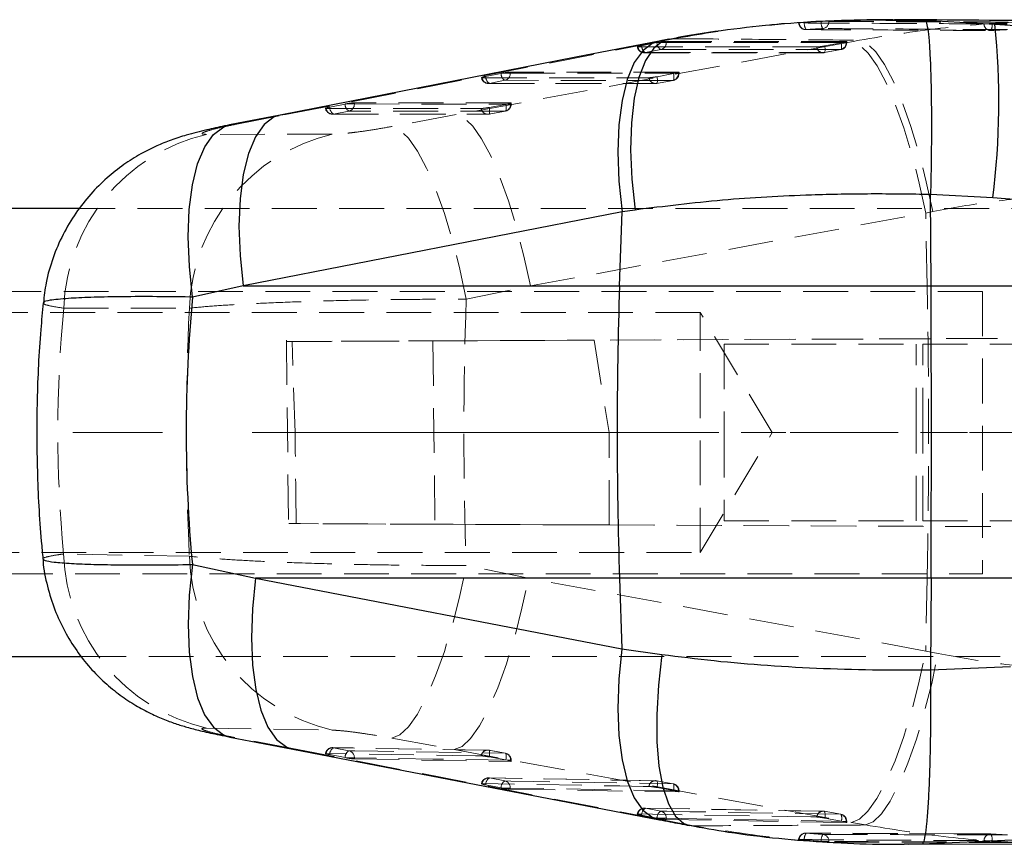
# Model space of a CAD drawing. Header units: millimetres. Extents: x 37 to 401, y 8 to 280.
# Tile 7 of 36: x 99 to 127, y 119 to 143. Entities that reach past the tile are written whole.
import ezdxf

# ---------------------------------------------------------------- set-up
doc = ezdxf.new("R2010")
doc.units = ezdxf.units.MM
doc.linetypes.add('CENTERX2', pattern=[20.32, 12.7, -2.54, 2.54, -2.54])
doc.linetypes.add('HIDDEN', pattern=[1.905, 1.27, -0.635])
doc.layers.add('FORMATO', color=179, linetype='Continuous')

msp = doc.modelspace()

# ---------------------------------------------------------------- linework, layer by layer
at = {"color": 8, "linetype": 'Continuous', "lineweight": 25}
msp.add_line((123.81365, 142.56575), (124.39683, 142.57012), dxfattribs=at)
at = {"color": 7, "linetype": 'Continuous', "lineweight": 25}
for p, q in [((124.39683, 142.57012), (126.38014, 142.46168)), ((120.83524, 142.49099), (120.81884, 142.49187)), ((120.87056, 142.49083), (120.83524, 142.49099)), ((126.73172, 142.45788), (126.38014, 142.46168)), ((106.12936, 139.88049), (104.69752, 139.60065)), ((124.5585, 137.63266), (124.55848, 137.6299)), ((124.57218, 135.03947), (124.55848, 137.6299)), ((126.3236, 137.53975), (124.5585, 137.63266)), ((100.44406, 137.2362), (86.69752, 137.2362)), ((115.8176, 137.13869), (105.08119, 135.03947)), ((115.74658, 135.03947), (115.8176, 137.13869)), ((116.19055, 137.19176), (115.8176, 137.13869)), ((105.08119, 135.03947), (103.64909, 134.72373)), ((105.08119, 135.03947), (115.74658, 135.03947)), ((115.74658, 135.03947), (124.57218, 135.03947)), ((124.57218, 135.03947), (158.74148, 135.03947)), ((103.64217, 127.14757), (105.43036, 126.75932)), ((115.74658, 126.75932), (105.43036, 126.75932)), ((105.43036, 126.75932), (115.81428, 124.75828)), ((115.74658, 126.75932), (115.81428, 124.75828)), ((124.57218, 126.75932), (115.74658, 126.75932)), ((124.57218, 126.75932), (124.55844, 124.16149)), ((159.06072, 126.75932), (124.57218, 126.75932)), ((115.81428, 124.75828), (116.94607, 124.60069)), ((86.69752, 124.5362), (100.49953, 124.5362)), ((124.55844, 124.16021), (126.82078, 124.26205)), ((124.55844, 124.16149), (124.55844, 124.16021)), ((104.70643, 122.25929), (106.49289, 121.91536)), ((106.4927, 121.91524), (116.87504, 119.91446)), ((124.31094, 119.21989), (123.80808, 119.22071)), ((123.92115, 119.21949), (128.79081, 119.24087)), ((126.879, 119.3401), (124.31094, 119.21989))]:
    msp.add_line(p, q, dxfattribs=at)
at = {"color": 7, "linetype": 'HIDDEN', "lineweight": 18}
for p, q in [((120.93987, 142.50625), (120.98059, 142.50918)), ((120.98059, 142.50625), (120.93987, 142.50625)), ((120.98059, 142.50918), (121.45855, 142.53814)), ((120.98059, 142.50918), (120.98059, 142.50625)), ((121.45855, 142.53532), (121.45855, 142.53814)), ((123.53964, 142.5637), (123.81365, 142.56575)), ((117.01864, 141.99307), (117.2912, 142.04614)), ((117.2912, 142.04614), (117.15167, 142.03549)), ((106.28304, 139.89393), (117.01864, 141.99307)), ((122.32142, 141.96085), (111.11679, 139.89363)), ((116.25027, 141.81235), (116.26664, 141.81062)), ((116.80555, 141.93324), (116.37063, 141.8476)), ((116.91681, 141.73603), (116.48189, 141.65038)), ((116.81854, 141.93576), (116.80555, 141.93324)), ((117.06926, 141.93576), (116.81854, 141.93576)), ((117.01864, 141.99307), (116.86476, 141.97967)), ((122.16637, 141.96945), (117.06926, 141.96931)), ((117.06926, 141.96931), (117.06926, 141.93576)), ((121.54619, 141.65044), (122.01394, 141.73615)), ((121.54959, 141.65045), (122.01734, 141.73615)), ((121.56043, 141.84023), (122.02818, 141.92594)), ((122.02818, 141.92594), (122.0793, 141.93588)), ((122.0793, 141.93588), (122.18352, 141.93588)), ((122.16637, 141.93588), (122.16637, 141.96945)), ((122.18374, 141.93588), (122.18374, 141.96609)), ((122.54537, 142.00212), (122.32142, 141.96085)), ((116.44872, 141.64714), (121.513, 141.64721)), ((111.83145, 140.94222), (111.8478, 140.94049)), ((112.38672, 141.06311), (111.9518, 140.97747)), ((112.39964, 141.06561), (112.38672, 141.06311)), ((112.65043, 141.06561), (112.39964, 141.06561)), ((112.65043, 141.09916), (112.65043, 141.06561)), ((117.41401, 141.0986), (112.65043, 141.09916)), ((116.80807, 140.96935), (117.27582, 141.05507)), ((117.27582, 141.05507), (117.327, 141.06502)), ((117.327, 141.06502), (117.43116, 141.06502)), ((117.41401, 141.06502), (117.41401, 141.0986)), ((117.43138, 141.06502), (117.43138, 141.09523)), ((112.02985, 140.77701), (116.7606, 140.77635)), ((112.49797, 140.86588), (112.06305, 140.78024)), ((116.79383, 140.77958), (117.26158, 140.8653)), ((116.79723, 140.7796), (117.26497, 140.86533)), ((107.41262, 140.07222), (107.42897, 140.07049)), ((107.96788, 140.1931), (107.53296, 140.10749)), ((107.98071, 140.19559), (107.96788, 140.1931)), ((108.2316, 140.19559), (107.98071, 140.19559)), ((108.2316, 140.22913), (108.2316, 140.19559)), ((112.66165, 140.22767), (108.2316, 140.22913)), ((112.05572, 140.09838), (112.52346, 140.18411)), ((112.52346, 140.18411), (112.57472, 140.19408)), ((112.57472, 140.19408), (112.67879, 140.19408)), ((112.66165, 140.19408), (112.66165, 140.22767)), ((112.67902, 140.19408), (112.67902, 140.2243)), ((104.85232, 139.6142), (106.28304, 139.89393)), ((106.28304, 139.89393), (106.12886, 139.88054)), ((107.61097, 139.90701), (112.0082, 139.90541)), ((108.07912, 139.99586), (107.6442, 139.91024)), ((111.11679, 139.89363), (109.3009, 139.5586)), ((112.04147, 139.90863), (112.50921, 139.99436)), ((112.04488, 139.90862), (112.51262, 139.99436)), ((104.69782, 139.60077), (104.85232, 139.6142)), ((107.60109, 139.33676), (104.04257, 139.33522)), ((156.69752, 137.2362), (100.44406, 137.2362)), ((113.21797, 135.03947), (124.42255, 137.1066)), ((124.42255, 137.1066), (124.61977, 137.14787)), ((124.46333, 135.03947), (124.42255, 137.1066)), ((111.40293, 134.66139), (113.21797, 135.03947)), ((124.46333, 135.03947), (113.21797, 135.03947)), ((134.09911, 135.03947), (124.46333, 135.03947)), ((126.03086, 134.8862), (79.36418, 134.8862)), ((126.03086, 134.8862), (126.03086, 126.8862)), ((118.03085, 134.2862), (86.03085, 134.2862)), ((118.03085, 127.4862), (118.03085, 134.2862)), ((120.07378, 130.8862), (118.03085, 134.2862)), ((166.27774, 133.72724), (106.4695, 133.4662)), ((166.45926, 133.72724), (115.0228, 133.50281)), ((106.3062, 133.50495), (106.36743, 128.30664)), ((106.55092, 130.8862), (106.4695, 133.4662)), ((110.45512, 133.48302), (115.0228, 133.50281)), ((110.45512, 133.48302), (110.51772, 128.28911)), ((115.0228, 133.50281), (115.45071, 130.8862)), ((118.70875, 133.3862), (124.33579, 133.3862)), ((118.70875, 133.3862), (118.70875, 130.8862)), ((124.14838, 130.8862), (124.14838, 133.3862)), ((124.33579, 130.8862), (124.33579, 133.3862)), ((124.33579, 133.3862), (166.50283, 133.3862)), ((106.55092, 130.8862), (115.45071, 130.8862)), ((122.36711, 130.8862), (115.45071, 130.8862)), ((115.45071, 128.26774), (115.45071, 130.8862)), ((118.03085, 127.4862), (120.07378, 130.8862)), ((118.70875, 130.8862), (118.70875, 128.3862)), ((122.36711, 130.8862), (124.33579, 130.8862)), ((124.14838, 128.3862), (124.14838, 130.8862)), ((124.33579, 130.8862), (163.60198, 130.8862)), ((124.33579, 128.3862), (124.33579, 130.8862)), ((118.70875, 128.3862), (124.33579, 128.3862)), ((124.33579, 128.3862), (166.50142, 128.3862)), ((166.27279, 128.04516), (106.58268, 128.30569)), ((110.51772, 128.28911), (115.45071, 128.26774)), ((115.45071, 128.26774), (166.46105, 128.04516)), ((86.03085, 127.4862), (118.03085, 127.4862)), ((113.16344, 126.75932), (111.40343, 127.12379)), ((79.36418, 126.8862), (126.03086, 126.8862)), ((124.42262, 124.69575), (113.16344, 126.75932)), ((113.16344, 126.75932), (124.46333, 126.75932)), ((124.46333, 126.75932), (124.42262, 124.69575)), ((124.46333, 126.75932), (134.09911, 126.75932)), ((100.49953, 124.5362), (156.69752, 124.5362)), ((124.77123, 124.62335), (124.42262, 124.69575)), ((104.70675, 122.25924), (104.84632, 122.24609)), ((106.63222, 121.90219), (104.84632, 122.24609)), ((109.29784, 122.2262), (111.05876, 121.90318)), ((112.01151, 121.88827), (107.61426, 121.95788)), ((107.64421, 121.9556), (108.07914, 121.8713)), ((106.49302, 121.91534), (106.63222, 121.90219)), ((117.01357, 119.90142), (106.63222, 121.90219)), ((107.53316, 121.75946), (107.96808, 121.67516)), ((107.96808, 121.67516), (107.98757, 121.67146)), ((107.98757, 121.67146), (108.2316, 121.67146)), ((108.2316, 121.67146), (108.2316, 121.63841)), ((111.05876, 121.90318), (122.31809, 119.83932)), ((112.50934, 121.80044), (112.04159, 121.88567)), ((112.51261, 121.80148), (112.04486, 121.88669)), ((112.52322, 121.60918), (112.05547, 121.69442)), ((108.2316, 121.63841), (112.66165, 121.56745)), ((112.56792, 121.60064), (112.52322, 121.60918)), ((112.56792, 121.60064), (112.67888, 121.60064)), ((112.66165, 121.56745), (112.66165, 121.60064)), ((112.67902, 121.57037), (112.67902, 121.60064)), ((116.76402, 121.0226), (112.03326, 121.10118)), ((112.06309, 121.09877), (112.49802, 121.0144)), ((111.952, 120.90269), (112.38692, 120.81834)), ((112.38692, 120.81834), (112.40673, 120.81458)), ((112.40673, 120.81458), (112.65043, 120.81458)), ((112.65043, 120.81458), (112.65043, 120.78151)), ((117.2617, 120.9347), (116.79395, 121.0199)), ((117.26485, 120.9352), (116.79711, 121.02038)), ((117.27557, 120.74337), (116.80783, 120.82857)), ((112.65043, 120.78151), (117.41401, 120.70173)), ((117.31996, 120.7349), (117.27557, 120.74337)), ((117.31996, 120.7349), (117.43124, 120.7349)), ((117.41401, 120.70173), (117.41401, 120.7349)), ((117.43138, 120.70462), (117.43138, 120.7349)), ((116.37084, 120.04546), (116.80576, 119.96107)), ((121.51649, 120.15722), (116.4522, 120.24404)), ((116.48196, 120.24149), (116.91688, 120.15709)), ((121.54936, 120.15432), (121.54632, 120.15441)), ((122.01406, 120.06924), (121.54632, 120.15441)), ((122.01406, 120.06924), (122.01711, 120.06915)), ((116.80576, 119.96107), (116.8258, 119.95727)), ((116.8258, 119.95727), (117.06926, 119.95727)), ((116.8767, 119.91435), (117.01357, 119.90142)), ((117.84059, 119.74383), (117.01357, 119.90142)), ((117.06926, 119.95727), (117.06926, 119.92419)), ((117.06926, 119.92419), (122.16637, 119.83628)), ((117.72736, 119.75228), (117.84059, 119.74383)), ((122.02793, 119.87786), (121.56018, 119.96304)), ((122.07211, 119.86943), (122.02793, 119.87786)), ((122.07211, 119.86943), (122.1836, 119.86943)), ((122.16637, 119.83628), (122.16637, 119.86943)), ((122.18374, 119.83915), (122.18374, 119.86943)), ((122.31809, 119.83932), (122.71395, 119.76692)), ((123.61831, 119.52504), (121.02164, 119.53931)), ((125.23, 119.51617), (123.63464, 119.52311)), ((126.25848, 119.51226), (125.21457, 119.51627)), ((126.27006, 119.51164), (125.23, 119.51617)), ((120.81967, 119.35312), (120.83552, 119.35374)), ((120.98059, 119.33283), (120.95185, 119.33532)), ((120.95185, 119.33532), (120.98059, 119.33532)), ((120.98059, 119.33532), (120.98059, 119.33283)), ((121.45855, 119.29646), (120.98059, 119.33283)), ((121.45855, 119.29646), (121.45855, 119.29904)), ((121.45855, 119.29904), (121.67874, 119.29904)), ((121.67874, 119.29904), (121.67874, 119.28585))]:
    msp.add_line(p, q, dxfattribs=at)
at = {"color": 8, "linetype": 'Continuous', "lineweight": 25, "flags": 128}
for points in [[(117.15167, 142.03549), (116.98621, 141.98183), (116.71384, 141.77324), (116.48157, 141.42609), (116.29575, 140.9499), (116.16148, 140.35772), (116.08245, 139.6658), (116.06082, 138.8931), (116.09718, 138.06081), (116.19055, 137.19176)], [(116.86476, 141.97967), (116.6982, 141.92595), (116.41065, 141.71532), (116.16383, 141.36692), (115.96448, 140.89026), (115.81803, 140.29835), (115.72849, 139.60735), (115.6983, 138.8361), (115.72827, 138.00566), (115.8176, 137.13869)], [(106.12886, 139.88054), (105.96252, 139.82695), (105.67487, 139.61642), (105.42795, 139.26808), (105.22849, 138.79144), (105.08194, 138.19951), (104.99231, 137.50844), (104.96203, 136.73711), (104.99193, 135.90656), (105.08119, 135.03947)], [(103.64909, 134.72373), (103.55741, 135.59562), (103.52572, 136.43149), (103.5549, 137.20834), (103.64413, 137.90476), (103.79097, 138.50159), (103.99137, 138.98237), (104.23981, 139.33389), (104.52945, 139.54645), (104.69782, 139.60077)], [(103.64217, 127.14757), (103.55244, 126.27782), (103.52227, 125.44356), (103.55247, 124.66762), (103.64223, 123.97123), (103.78909, 123.37343), (103.98904, 122.89059), (104.23659, 122.53592), (104.52498, 122.31911), (104.70675, 122.25924)], [(105.43036, 126.75932), (105.34352, 125.89554), (105.31547, 125.0679), (105.34696, 124.29879), (105.43713, 123.60902), (105.58356, 123.01725), (105.78227, 122.5395), (106.0279, 122.1887), (106.31379, 121.97433), (106.49302, 121.91534)], [(115.81428, 124.75828), (115.72725, 123.89489), (115.69895, 123.0676), (115.73016, 122.29877), (115.82003, 121.60919), (115.96613, 121.0175), (116.16452, 120.5397), (116.40983, 120.18871), (116.69542, 119.97401), (116.8767, 119.91435)], [(116.94607, 124.60069), (116.84691, 123.73116), (116.79931, 122.89842), (116.80458, 122.1253), (116.86256, 121.43301), (116.97168, 120.84052), (117.12895, 120.36409), (117.33003, 120.01678), (117.56943, 119.80812), (117.72736, 119.75228)]]:
    msp.add_lwpolyline(points, dxfattribs=at)
at = {"color": 7, "linetype": 'Continuous', "lineweight": 25, "flags": 128}
msp.add_lwpolyline([(116.86434, 141.97959), (114.50861, 141.51891), (106.12842, 139.88058)], dxfattribs=at)
at = {"color": 7, "linetype": 'HIDDEN', "lineweight": 18, "flags": 128}
for points in [[(116.26664, 141.81062), (116.43097, 141.81062), (117.08832, 141.81063), (119.7177, 141.81064), (121.33092, 141.81065)], [(122.01394, 141.73615), (121.8496, 141.73615), (121.19225, 141.73613), (118.56287, 141.73607), (116.91681, 141.73603)], [(117.06926, 141.93576), (119.62723, 141.93582), (122.16637, 141.93588)], [(121.56043, 141.84023), (121.56581, 141.80187), (121.56919, 141.76533), (121.57046, 141.73199), (121.56956, 141.70309), (121.56653, 141.67973), (121.5615, 141.66279), (121.55463, 141.6529), (121.54619, 141.65044)], [(122.02818, 141.92594), (122.03355, 141.88758), (122.03694, 141.85104), (122.0382, 141.8177), (122.03731, 141.7888), (122.03428, 141.76544), (122.02924, 141.7485), (122.02237, 141.73862), (122.01394, 141.73615)], [(124.42255, 137.1066), (124.24017, 137.95263), (124.03098, 138.76448), (123.8004, 139.52106), (123.55442, 140.20277), (123.29942, 140.7919), (123.04201, 141.27318), (122.78887, 141.63411), (122.54658, 141.86533), (122.32142, 141.96085)], [(124.61977, 137.14787), (124.43818, 137.99341), (124.23049, 138.80482), (124.00207, 139.56107), (123.75885, 140.24256), (123.50712, 140.83162), (123.2534, 141.31301), (123.00429, 141.67423), (122.76622, 141.90594), (122.54537, 142.00212)], [(116.48189, 141.65038), (116.64623, 141.65038), (117.30357, 141.65039), (119.93296, 141.65042), (121.54619, 141.65044)], [(111.8478, 140.94049), (112.01214, 140.94046), (112.66948, 140.94036), (115.29886, 140.93997), (116.57856, 140.93978)], [(112.65043, 141.06561), (115.04164, 141.06531), (117.41401, 141.06502)], [(116.79383, 140.77958), (116.80226, 140.78204), (116.80913, 140.79192), (116.81417, 140.80886), (116.8172, 140.83222), (116.8181, 140.86111), (116.81683, 140.89445), (116.81344, 140.93099), (116.80807, 140.96935)], [(117.26158, 140.8653), (117.27001, 140.86775), (117.27688, 140.87764), (117.28192, 140.89458), (117.28495, 140.91794), (117.28584, 140.94683), (117.28457, 140.98017), (117.28119, 141.01671), (117.27582, 141.05507)], [(112.06305, 140.78024), (112.22738, 140.78022), (112.88473, 140.78012), (115.51413, 140.77975), (116.79383, 140.77958)], [(117.26158, 140.8653), (117.09724, 140.86532), (116.43989, 140.86539), (113.8105, 140.86572), (112.49797, 140.86588)], [(107.42897, 140.07049), (107.5933, 140.07043), (108.25065, 140.07018), (110.88003, 140.06918), (111.82619, 140.06882)], [(108.2316, 140.19559), (110.45605, 140.19483), (112.66165, 140.19408)], [(112.04147, 139.90863), (112.04991, 139.91108), (112.05677, 139.92097), (112.06181, 139.9379), (112.06484, 139.96125), (112.06574, 139.99014), (112.06447, 140.02348), (112.06109, 140.06002), (112.05572, 140.09838)], [(112.50921, 139.99436), (112.51765, 139.99681), (112.52452, 140.00669), (112.52956, 140.02363), (112.53259, 140.04698), (112.53348, 140.07587), (112.53222, 140.10922), (112.52883, 140.14575), (112.52346, 140.18411)], [(107.6442, 139.91024), (107.80854, 139.91017), (108.46589, 139.90993), (111.09529, 139.90897), (112.04147, 139.90863)], [(112.50921, 139.99436), (112.34488, 139.99441), (111.68753, 139.99463), (109.05813, 139.99552), (108.07912, 139.99586)], [(113.21797, 135.03947), (113.03557, 135.88538), (112.82636, 136.69711), (112.59577, 137.45361), (112.34979, 138.13525), (112.09479, 138.72436), (111.83738, 139.20565), (111.58425, 139.56664), (111.34196, 139.79797), (111.11679, 139.89363)], [(111.40293, 134.66139), (111.22112, 135.51293), (111.01218, 136.33091), (110.78159, 137.09388), (110.53539, 137.78184), (110.28003, 138.37675), (110.02222, 138.86301), (109.76872, 139.22788), (109.52616, 139.46179), (109.3009, 139.5586)], [(99.99553, 134.4089), (101.78995, 134.40995), (103.55564, 134.41099)], [(103.55593, 127.3816), (101.78823, 127.41378), (99.99026, 127.44642)], [(109.29784, 122.2262), (109.52316, 122.3181), (109.76603, 122.54846), (110.02003, 122.91117), (110.27844, 123.39666), (110.53442, 123.99208), (110.78122, 124.68169), (111.01229, 125.44725), (111.22154, 126.26852), (111.40343, 127.12379)], [(111.05876, 121.90318), (111.284, 121.99389), (111.52661, 122.2217), (111.78024, 122.58064), (112.03825, 123.06133), (112.29389, 123.65117), (112.54046, 124.33472), (112.77152, 125.09409), (112.98101, 125.90941), (113.16344, 126.75932)], [(122.31809, 119.83932), (122.54332, 119.92953), (122.78593, 120.15698), (123.03957, 120.51572), (123.29759, 120.99635), (123.55323, 121.58628), (123.7998, 122.27003), (124.03083, 123.02971), (124.24026, 123.84541), (124.42262, 124.69575)], [(122.71395, 119.76692), (122.93152, 119.8583), (123.16664, 120.0866), (123.41316, 120.44586), (123.66464, 120.92668), (123.91449, 121.51649), (124.15619, 122.19986), (124.38342, 122.95894), (124.59024, 123.77387), (124.77123, 124.62335)], [(104.03836, 122.51096), (105.83339, 122.48256), (107.59818, 122.45457)], [(112.04159, 121.88567), (111.87726, 121.88829), (111.2199, 121.89877), (108.59049, 121.94059), (107.64421, 121.9556)], [(111.8262, 121.72488), (111.66187, 121.72749), (111.00454, 121.73794), (108.37519, 121.77962), (107.42895, 121.79458)], [(108.07914, 121.8713), (108.24348, 121.86868), (108.90083, 121.85819), (111.53024, 121.81614), (112.50934, 121.80044)], [(112.66165, 121.60064), (110.45559, 121.63596), (108.2316, 121.67146)], [(112.04159, 121.88567), (112.04998, 121.88295), (112.0568, 121.87281), (112.06179, 121.85562), (112.06477, 121.83205), (112.06562, 121.80296), (112.0643, 121.76947), (112.06088, 121.73283), (112.05547, 121.69442)], [(112.52322, 121.60918), (112.52863, 121.64759), (112.53205, 121.68423), (112.53336, 121.71772), (112.53251, 121.74681), (112.52954, 121.77039), (112.52455, 121.78757), (112.51773, 121.79772), (112.50934, 121.80044)], [(116.79395, 121.0199), (116.62962, 121.02264), (115.97227, 121.03363), (113.3429, 121.07747), (112.06309, 121.09877)], [(116.57857, 120.85907), (116.41423, 120.86181), (115.7569, 120.87277), (113.12757, 120.91653), (111.84779, 120.93778)], [(112.49802, 121.0144), (112.66235, 121.01166), (113.3197, 121.00069), (115.94907, 120.95671), (117.2617, 120.9347)], [(117.41401, 120.7349), (115.04117, 120.77464), (112.65043, 120.81458)], [(116.79395, 121.0199), (116.80234, 121.01717), (116.80916, 121.00701), (116.81415, 120.98981), (116.81712, 120.96623), (116.81797, 120.93713), (116.81665, 120.90363), (116.81323, 120.86698), (116.80783, 120.82857)], [(117.27557, 120.74337), (117.28098, 120.78178), (117.2844, 120.81843), (117.28571, 120.85193), (117.28487, 120.88103), (117.2819, 120.90462), (117.2769, 120.92181), (117.27009, 120.93197), (117.2617, 120.9347)], [(121.33093, 119.99357), (121.16659, 119.99639), (120.50926, 120.0077), (117.87994, 120.05286), (116.26663, 120.08052)], [(121.54632, 120.15441), (121.38198, 120.15725), (120.72465, 120.16857), (118.09529, 120.21379), (116.48196, 120.24149)], [(116.91688, 120.15709), (117.08121, 120.15427), (117.73855, 120.14296), (120.3679, 120.09766), (122.01406, 120.06924)], [(122.16637, 119.86943), (119.62675, 119.91325), (117.06926, 119.95727)]]:
    msp.add_lwpolyline(points, dxfattribs=at)
at = {"color": 7, "linetype": 'HIDDEN', "lineweight": 18}
for centre, radius, start, end in [((121.02038, 142.50625), 0.203, 180, 269.7394), ((121.02701, 142.49546), 0.19182, 181.336812, 271.822629), ((121.29498, 142.47972), 0.31551, 175.17552, 213.900779), ((121.8058, 142.50562), 0.34852, 175.110099, 209.757299), ((121.48261, 142.52783), 0.19628, 276.032585, 2.189049), ((126.2645, 142.46896), 0.19204, 180.957059, 271.394458), ((126.02434, 142.41066), 0.27896, 331.364292, 13.498841), ((126.25772, 142.47957), 0.203, 269.67436, 273.533406), ((116.44872, 141.85011), 0.203, 190.36975, 270.000491), ((116.45244, 141.83552), 0.18747, 187.632301, 279.036843), ((116.59802, 141.84589), 0.2274, 179.569171, 239.288913), ((117.03293, 141.93153), 0.22739, 179.568465, 239.291809), ((116.87052, 141.9294), 0.19884, 283.461892, 1.831709), ((121.51672, 141.83558), 0.18747, 187.641225, 279.044896), ((121.96762, 141.92953), 0.19885, 283.469185, 1.830245), ((121.98074, 141.93588), 0.203, 280.383794, 0), ((121.51299, 141.85017), 0.203, 270.000821, 280.383848), ((112.02988, 140.97997), 0.203, 190.367206, 269.991713), ((112.0336, 140.96538), 0.18746, 187.629095, 279.03687), ((112.1792, 140.97575), 0.22741, 179.567283, 239.285216), ((112.61412, 141.06139), 0.22741, 179.567366, 239.285442), ((112.45168, 141.05927), 0.19885, 283.460543, 1.827657), ((116.76435, 140.9647), 0.18746, 187.640689, 279.047771), ((117.21526, 141.05867), 0.19885, 283.469574, 1.829513), ((117.22838, 141.06502), 0.203, 280.384493, 360), ((116.76063, 140.97931), 0.203, 269.992079, 280.384584), ((107.61105, 140.10997), 0.203, 190.363038, 269.978775), ((107.61476, 140.09537), 0.18746, 187.625044, 279.035197), ((107.76039, 140.10576), 0.22744, 179.564505, 239.278522), ((108.19532, 140.19138), 0.22744, 179.565254, 239.27839), ((108.03285, 140.18925), 0.19885, 283.457537, 1.827405), ((112.01198, 140.09375), 0.18746, 187.643345, 279.048945), ((112.46289, 140.18775), 0.19886, 283.471711, 1.82523), ((112.47602, 140.19408), 0.203, 280.385737, 0), ((112.00827, 140.10835), 0.203, 269.979144, 280.38591), ((105.25173, 134.21637), 5.25973, 103.290679, 177.902239), ((108.81199, 134.21816), 5.25988, 103.309707, 177.899017), ((-85.76404, 130.89939), 210.26813, 358.8718025, 1.1281975), ((105.22886, 127.61529), 5.24132, 181.8464, 256.871371), ((108.79409, 127.55741), 5.24111, 181.922353, 256.81019), ((107.61105, 121.75577), 0.203, 89.092134, 169.681039), ((107.61542, 121.76968), 0.18813, 81.197964, 172.394467), ((107.7572, 121.76212), 0.22406, 120.284104, 180.679672), ((108.19212, 121.67781), 0.22406, 120.282323, 180.677234), ((108.03357, 121.67846), 0.19815, 357.978213, 76.704479), ((112.01263, 121.69981), 0.1881, 81.143172, 172.340178), ((112.00827, 121.68587), 0.203, 79.672687, 89.086384), ((112.4636, 121.60762), 0.19817, 357.981255, 76.655475), ((112.47602, 121.60064), 0.203, 0, 79.673276), ((112.02988, 120.89894), 0.203, 89.047806, 169.666281), ((112.03428, 120.91283), 0.18815, 81.191624, 172.381122), ((112.17594, 120.90532), 0.22395, 120.258149, 180.672664), ((112.61085, 120.82097), 0.22394, 120.254999, 180.672372), ((112.45242, 120.82159), 0.19813, 357.972153, 76.695536), ((116.76502, 120.83401), 0.18813, 81.152467, 172.343397), ((116.76063, 120.82009), 0.203, 79.677198, 89.042487), ((117.216, 120.74191), 0.19813, 357.970326, 76.663401), ((117.22838, 120.7349), 0.203, 0, 79.677509), ((116.44872, 120.04166), 0.203, 89.017478, 169.657107), ((116.45313, 120.05554), 0.18817, 81.188542, 172.371719), ((116.5947, 120.04808), 0.22387, 120.238506, 180.669644), ((117.02961, 119.96369), 0.22386, 120.237197, 180.670019), ((116.87129, 119.96431), 0.1981, 357.962434, 76.695136), ((121.5174, 119.9685), 0.18815, 81.159647, 172.343851), ((121.51299, 119.9546), 0.203, 79.679702, 89.01281), ((121.34253, 120.04667), 0.23317, 338.979601, 27.494343), ((121.96838, 119.87647), 0.19811, 357.964052, 76.668816), ((121.98074, 119.86943), 0.203, 0, 79.679886), ((121.81021, 119.96149), 0.23323, 338.985132, 27.488645), ((121.02038, 119.33532), 0.203, 89.643549, 175.135527), ((121.02697, 119.34622), 0.1916, 87.259077, 177.751538), ((121.29778, 119.357), 0.31793, 145.383651, 183.909663), ((121.80902, 119.32341), 0.35132, 149.532778, 183.977566), ((121.48268, 119.30674), 0.19622, 357.750288, 83.111054), ((126.26477, 119.31945), 0.19226, 88.423421, 178.774319), ((126.25772, 119.30908), 0.203, 86.242186, 89.784712), ((126.02241, 119.37865), 0.2811, 346.347555, 28.237692)]:
    msp.add_arc(centre, radius, start, end, dxfattribs=at)
at = {"color": 7, "linetype": 'Continuous', "lineweight": 25}
for centre, radius, start, end in [((104.86405, 140.24755), 21.62971, 352.808323, 5.875381), ((238.26053, 130.89939), 122.58389, 178.0645599, 181.9354401)]:
    msp.add_arc(centre, radius, start, end, dxfattribs=at)
msp.add_ellipse((160.12126, 130.89939), major_axis=(56.65607, 0), ratio=0.83842732, start_param=3.0609964, end_param=3.22065757, dxfattribs=at)
at = {"color": 7, "linetype": 'HIDDEN', "lineweight": 18}
for centre, major_axis, ratio, start_param, end_param in [((133.23092, 130.89939), (0, 47.502), 0.46096517, 1.49151684, 1.65036331), ((160.12126, 130.89939), (60.2905, 0), 0.78788534, 3.06764398, 3.21434804), ((133.23092, 130.89939), (0, 47.502), 0.62643044, 1.4968036, 1.64491999)]:
    msp.add_ellipse(centre, major_axis=major_axis, ratio=ratio, start_param=start_param, end_param=end_param, dxfattribs=at)
at = {"color": 7, "linetype": 'Continuous', "lineweight": 25}
for points, knots in [([(123.81371, 142.56998), (123.63838, 142.5735), (122.98696, 142.58659), (121.85266, 142.55615), (120.41405, 142.47522), (118.9763, 142.32455), (117.88477, 142.17455), (117.28693, 142.05122), (117.15377, 142.02375)], [0, 0, 0, 0, 0.07745871, 0.28779916, 0.50113796, 0.71756522, 0.93709092, 1, 1, 1, 1]), ([(128.86432, 142.54138), (128.6785, 142.54312), (126.91244, 142.55973), (125.13232, 142.57251), (123.5395, 142.58394)], [0, 0, 0, 0, 0.10521679, 1, 1, 1, 1]), ([(124.39683, 142.57012), (124.39857, 142.56961), (124.41096, 142.56595), (124.43935, 142.52273), (124.47871, 142.34854), (124.5171, 142.0043), (124.54752, 141.51997), (124.5694, 140.91432), (124.58173, 140.19998), (124.58431, 139.40084), (124.57744, 138.53775), (124.56481, 137.93435), (124.5585, 137.63266)], [0, 0, 0, 0, 0.01173164, 0.08345973, 0.19803165, 0.31260326, 0.42717131, 0.54173878, 0.65630426, 0.77086921, 0.88543477, 1, 1, 1, 1]), ([(126.38014, 142.46168), (133.99406, 141.87095), (144.79483, 141.03297), (155.59496, 140.20836), (158.78162, 139.96505)], [0, 0, 0, 0, 0.70494253, 1, 1, 1, 1]), ([(117.1459, 142.03434), (117.07968, 142.02157), (116.98508, 142.00333), (116.89284, 141.98502), (116.86518, 141.97953)], [0, 0, 0, 0, 0.70007981, 1, 1, 1, 1]), ([(104.70169, 139.60034), (104.65252, 139.59107), (104.42116, 139.54744), (104.00749, 139.45565), (103.52606, 139.33403), (103.05327, 139.18182), (102.61395, 139.00525), (102.15999, 138.77781), (101.68415, 138.4789), (101.20507, 138.10111), (100.74483, 137.64316), (100.32363, 137.10575), (99.96205, 136.49932), (99.68028, 135.8369), (99.49034, 135.18586), (99.44199, 134.75327), (99.42065, 134.56242)], [0, 0, 0, 0, 0.01889813, 0.08893632, 0.17420144, 0.23647623, 0.29269433, 0.35587935, 0.42599096, 0.5005835, 0.58069108, 0.66479545, 0.7515288, 0.83992779, 0.92937959, 1, 1, 1, 1]), ([(124.55848, 137.6299), (123.99705, 137.63836), (122.86992, 137.65535), (120.89345, 137.61549), (118.63066, 137.49449), (117.00879, 137.29327), (116.19055, 137.19176)], [0, 0, 0, 0, 0.19693301, 0.39536289, 0.69495745, 1, 1, 1, 1]), ([(158.74148, 135.03947), (155.55263, 135.28311), (144.74612, 136.10878), (133.94058, 136.9481), (126.3236, 137.53975)], [0, 0, 0, 0, 0.29508602, 1, 1, 1, 1]), ([(124.57218, 126.75932), (124.57764, 128.13935), (124.58858, 130.89939), (124.57764, 133.65944), (124.57218, 135.03947)], [0, 0, 0, 0, 0.50000001, 1, 1, 1, 1]), ([(99.41606, 134.5622), (99.39129, 134.30926), (99.3015, 133.39201), (99.22702, 131.80364), (99.2321, 129.80135), (99.31067, 128.29974), (99.39199, 127.46839), (99.4084, 127.30064)], [0, 0, 0, 0, 0.10486383, 0.38027741, 0.65532565, 0.93045385, 1, 1, 1, 1]), ([(99.40963, 127.30119), (99.41029, 127.28118), (99.41898, 127.02085), (99.526, 126.53586), (99.72716, 125.86983), (100.00981, 125.25912), (100.34839, 124.70842), (100.733, 124.22164), (101.14941, 123.80064), (101.58401, 123.44561), (102.02194, 123.15519), (102.4466, 122.9265), (102.84296, 122.75288), (103.20363, 122.62342), (103.55509, 122.51767), (103.94005, 122.41974), (104.32727, 122.33321), (104.60836, 122.27928), (104.71032, 122.25972)], [0, 0, 0, 0, 0.007340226, 0.095497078, 0.18051291, 0.262484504, 0.341401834, 0.417165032, 0.489578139, 0.558342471, 0.623005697, 0.682817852, 0.736824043, 0.785595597, 0.832410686, 0.890583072, 0.96031068, 1, 1, 1, 1]), ([(116.94607, 124.60069), (117.43741, 124.5382), (118.42008, 124.41324), (119.95244, 124.28334), (121.51974, 124.19691), (123.06451, 124.15497), (124.07769, 124.15939), (124.55844, 124.16149)], [0, 0, 0, 0, 0.200732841, 0.401464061, 0.607647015, 0.813830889, 1, 1, 1, 1]), ([(124.55844, 124.16021), (124.56003, 123.86264), (124.56325, 123.25886), (124.55632, 122.39949), (124.54084, 121.595), (124.51673, 120.88386), (124.48452, 120.27306), (124.44568, 119.79102), (124.40069, 119.44247), (124.3569, 119.26567), (124.32618, 119.22258), (124.31274, 119.22021), (124.31094, 119.21989)], [0, 0, 0, 0, 0.11242891, 0.22811857, 0.34054736, 0.4562367, 0.56866825, 0.68435989, 0.79679508, 0.91249089, 0.98831647, 1, 1, 1, 1]), ([(116.87649, 119.91467), (116.97752, 119.89509), (117.25658, 119.84099), (117.54549, 119.78715), (117.7298, 119.75281)], [0, 0, 0, 0, 0.36207187, 1, 1, 1, 1]), ([(117.7292, 119.75989), (118.09607, 119.69221), (118.92579, 119.53916), (120.24509, 119.3799), (121.66747, 119.26963), (122.85579, 119.22019), (123.5691, 119.22443), (123.80808, 119.22585)], [0, 0, 0, 0, 0.18695107, 0.4228103, 0.65375393, 0.88399784, 1, 1, 1, 1])]:
    msp.add_open_spline(points, degree=3, knots=knots, dxfattribs=at)
at = {"color": 7, "linetype": 'HIDDEN', "lineweight": 18}
for points, knots in [([(117.2912, 142.04614), (117.98274, 142.16341), (119.37642, 142.39975), (121.47932, 142.57664), (122.8856, 142.56781), (123.53964, 142.5637)], [0, 0, 0, 0, 0.34506311, 0.69540137, 1, 1, 1, 1]), ([(120.82023, 142.4926), (120.8204, 142.49314), (120.8208, 142.49442), (120.84788, 142.49805), (120.88979, 142.50227), (120.92494, 142.50507), (120.93987, 142.50625)], [0, 0, 0, 0, 0.20518244, 0.49543835, 0.78570463, 1, 1, 1, 1]), ([(126.07248, 142.46575), (126.01792, 142.46604), (125.7444, 142.46751), (124.5951, 142.47356), (122.91569, 142.48185), (121.45522, 142.48826), (120.87056, 142.49083)], [0, 0, 0, 0, 0.03146783, 0.15773913, 0.66282551, 1, 1, 1, 1]), ([(120.98059, 142.50625), (121.04061, 142.51025), (121.19955, 142.52085), (121.35919, 142.52977), (121.45855, 142.53532)], [0, 0, 0, 0, 0.37756583, 1, 1, 1, 1]), ([(121.01946, 142.30318), (121.35717, 142.30166), (123.10289, 142.2938), (124.84857, 142.28398), (126.25655, 142.27607)], [0, 0, 0, 0, 0.19344926, 1, 1, 1, 1]), ([(121.50324, 142.33264), (121.4055, 142.32712), (121.24848, 142.31825), (121.09214, 142.30772), (121.03311, 142.30374)], [0, 0, 0, 0, 0.622434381, 1, 1, 1, 1]), ([(121.03311, 142.30374), (121.08784, 142.30349), (121.36147, 142.30224), (122.51075, 142.29688), (123.93377, 142.28977), (125.40548, 142.28184), (126.00157, 142.27848), (126.26917, 142.27697)], [0, 0, 0, 0, 0.03135525, 0.15677641, 0.65846035, 0.84667144, 1, 1, 1, 1]), ([(121.45855, 142.53814), (121.48145, 142.53929), (121.52725, 142.5416), (121.59281, 142.54408), (121.64694, 142.54561), (121.66841, 142.54571), (121.67874, 142.54576)], [0, 0, 0, 0, 0.25474997, 0.50952128, 0.76403167, 1, 1, 1, 1]), ([(126.73882, 142.30271), (126.68409, 142.30306), (126.41047, 142.30479), (125.26126, 142.31195), (123.83875, 142.32021), (122.36716, 142.32817), (121.7712, 142.33125), (121.50324, 142.33264)], [0, 0, 0, 0, 0.03135802, 0.15679047, 0.65852075, 0.84646076, 1, 1, 1, 1]), ([(121.67874, 142.54576), (122.55156, 142.54099), (124.29719, 142.53144), (126.0428, 142.52022), (126.9156, 142.51461)], [0, 0, 0, 0, 0.49999996, 1, 1, 1, 1]), ([(121.67874, 142.53532), (122.5515, 142.53075), (123.43094, 142.52613), (125.1768, 142.51619), (126.04954, 142.51081), (126.9156, 142.50547)], [0, 0, 0, 0, 0.49999997, 0.50383037, 1, 1, 1, 1]), ([(128.8644, 142.52718), (128.29832, 142.5299), (126.94597, 142.53639), (124.82849, 142.37273), (123.30641, 142.12566), (122.54537, 142.00212)], [0, 0, 0, 0, 0.26468926, 0.63234817, 1, 1, 1, 1]), ([(126.29559, 142.47577), (126.29293, 142.47561), (126.26794, 142.47403), (126.21871, 142.47115), (126.15415, 142.46794), (126.10233, 142.46598), (126.08192, 142.46582), (126.07248, 142.46575)], [0, 0, 0, 0, 0.0299653, 0.28133082, 0.53272161, 0.78409162, 1, 1, 1, 1]), ([(126.26917, 142.27697), (126.35924, 142.28235), (126.51575, 142.29169), (126.67235, 142.29943), (126.73882, 142.30271)], [0, 0, 0, 0, 0.57549689, 1, 1, 1, 1]), ([(126.76773, 142.50242), (126.63603, 142.49552), (126.47861, 142.48727), (126.32129, 142.47739), (126.29559, 142.47577)], [0, 0, 0, 0, 0.83664151, 1, 1, 1, 1]), ([(117.2912, 142.04614), (118.02884, 142.0404), (119.78524, 142.02671), (121.53213, 142.01115), (122.54537, 142.00212)], [0, 0, 0, 0, 0.41997539, 1, 1, 1, 1]), ([(116.37063, 141.8476), (116.35471, 141.84435), (116.31879, 141.83702), (116.27717, 141.82654), (116.25121, 141.81803), (116.25134, 141.8152), (116.2514, 141.81403)], [0, 0, 0, 0, 0.22744499, 0.51338259, 0.79932706, 1, 1, 1, 1]), ([(117.06926, 141.96931), (117.05813, 141.96891), (117.03587, 141.96811), (116.98029, 141.96192), (116.91559, 141.95276), (116.85933, 141.9434), (116.82807, 141.93755), (116.81854, 141.93576)], [0, 0, 0, 0, 0.22332155, 0.44658838, 0.67145296, 0.89975545, 1, 1, 1, 1]), ([(121.33092, 141.81065), (121.34217, 141.81105), (121.36469, 141.81185), (121.42078, 141.81811), (121.48575, 141.82732), (121.53404, 141.83541), (121.55816, 141.83981), (121.56043, 141.84023)], [0, 0, 0, 0, 0.24364837, 0.48730783, 0.73096768, 0.97462505, 1, 1, 1, 1]), ([(122.0793, 141.93588), (122.09835, 141.94002), (122.13645, 141.94829), (122.17276, 141.95882), (122.18742, 141.96628), (122.18076, 141.9692), (122.16934, 141.9694), (122.16637, 141.96945)], [0, 0, 0, 0, 0.23205419, 0.46419567, 0.69419519, 0.92053755, 1, 1, 1, 1]), ([(111.9518, 140.97747), (111.93586, 140.97422), (111.89991, 140.96689), (111.8583, 140.9564), (111.83237, 140.9479), (111.83251, 140.94507), (111.83257, 140.9439)], [0, 0, 0, 0, 0.22774057, 0.51368147, 0.79960391, 1, 1, 1, 1]), ([(112.65043, 141.09916), (112.6393, 141.09876), (112.61703, 141.09797), (112.56146, 141.09177), (112.49676, 141.08262), (112.44047, 141.07326), (112.40919, 141.0674), (112.39964, 141.06561)], [0, 0, 0, 0, 0.22327633, 0.4464885, 0.6713019, 0.89954804, 1, 1, 1, 1]), ([(116.57856, 140.93978), (116.57933, 140.93978), (116.58947, 140.93982), (116.61725, 140.94152), (116.67318, 140.94783), (116.73905, 140.95732), (116.78531, 140.96518), (116.80759, 140.96926), (116.80807, 140.96935)], [0, 0, 0, 0, 0.01996813, 0.26362622, 0.50728256, 0.7509372, 0.99457842, 1, 1, 1, 1]), ([(117.327, 141.06502), (117.34604, 141.06916), (117.38414, 141.07744), (117.42043, 141.08797), (117.43506, 141.09542), (117.42838, 141.09834), (117.41697, 141.09855), (117.41401, 141.0986)], [0, 0, 0, 0, 0.23210845, 0.46429425, 0.69435865, 0.92074409, 1, 1, 1, 1]), ([(107.53296, 140.10749), (107.51699, 140.10423), (107.48102, 140.09689), (107.43941, 140.0864), (107.41351, 140.07791), (107.41367, 140.07507), (107.41374, 140.07391)], [0, 0, 0, 0, 0.22816981, 0.51410043, 0.8000299, 1, 1, 1, 1]), ([(108.2316, 140.22913), (108.22046, 140.22874), (108.1982, 140.22795), (108.14262, 140.22176), (108.07793, 140.21261), (108.0216, 140.20325), (107.9903, 140.19739), (107.98071, 140.19559)], [0, 0, 0, 0, 0.22319243, 0.44633329, 0.67105873, 0.89923107, 1, 1, 1, 1]), ([(111.82619, 140.06882), (111.82698, 140.06882), (111.83714, 140.06886), (111.86496, 140.07056), (111.92091, 140.07687), (111.98678, 140.08637), (112.03302, 140.09421), (112.05526, 140.09829), (112.05572, 140.09838)], [0, 0, 0, 0, 0.020340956, 0.263996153, 0.507637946, 0.75128639, 0.994928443, 1, 1, 1, 1]), ([(112.57472, 140.19408), (112.59376, 140.19822), (112.63185, 140.2065), (112.6681, 140.21703), (112.68271, 140.22449), (112.676, 140.22741), (112.66459, 140.22761), (112.66165, 140.22767)], [0, 0, 0, 0, 0.23219158, 0.46446405, 0.694602, 0.92106547, 1, 1, 1, 1]), ([(104.04256, 139.33523), (104.04218, 139.33523), (103.97611, 139.33522), (103.89361, 139.34514), (103.93036, 139.38358), (104.08923, 139.44058), (104.37351, 139.51616), (104.68997, 139.58096), (104.85232, 139.6142)], [0, 0, 0, 0, 0.00120094, 0.20463541, 0.40804726, 0.54667835, 0.76742658, 1, 1, 1, 1]), ([(109.3009, 139.5586), (109.29654, 139.5578), (109.13133, 139.52737), (108.789, 139.46871), (108.37074, 139.40769), (108.00855, 139.36343), (107.75814, 139.34027), (107.64255, 139.33769), (107.60109, 139.33676)], [0, 0, 0, 0, 0.00665945, 0.25181435, 0.49718412, 0.631988, 0.86797874, 1, 1, 1, 1]), ([(124.61977, 137.14787), (125.17444, 137.25019), (126.2838, 137.45483), (128.01131, 137.59512), (129.77447, 137.62041), (130.96473, 137.52613), (131.55989, 137.47899)], [0, 0, 0, 0, 0.24583223, 0.49167209, 0.74582378, 1, 1, 1, 1]), ([(99.43505, 134.56043), (99.43076, 134.55069), (99.4186, 134.52314), (99.59435, 134.47234), (99.8618, 134.43005), (99.99553, 134.4089)], [0, 0, 0, 0, 0.21455269, 0.60727475, 1, 1, 1, 1]), ([(103.55564, 134.41099), (103.74799, 134.43001), (104.11288, 134.46608), (104.87173, 134.51468), (105.7595, 134.55926), (106.78507, 134.59809), (107.9119, 134.62942), (109.06033, 134.65112), (110.24058, 134.66355), (111.01548, 134.66211), (111.40293, 134.66139)], [0, 0, 0, 0, 0.13284967, 0.25201242, 0.37117513, 0.50632489, 0.62885921, 0.75139475, 0.87569697, 1, 1, 1, 1]), ([(106.33082, 133.46548), (106.33192, 133.46547), (106.33499, 133.46544), (106.55442, 133.46632), (106.95904, 133.46801), (107.54982, 133.47051), (108.29162, 133.47368), (109.17299, 133.47748), (109.91998, 133.4807), (110.36175, 133.48262), (110.45512, 133.48302)], [0, 0, 0, 0, 0.08191828, 0.22838189, 0.37484541, 0.52131585, 0.66778661, 0.81426622, 0.96074544, 1, 1, 1, 1]), ([(106.58268, 128.30569), (106.57867, 128.65907), (106.56891, 129.51925), (106.55759, 130.37941), (106.55092, 130.8862)], [0, 0, 0, 0, 0.41081842, 1, 1, 1, 1]), ([(110.51772, 128.28911), (110.1742, 128.29059), (109.48717, 128.29357), (108.57827, 128.29748), (107.79627, 128.30083), (107.16304, 128.30352), (106.7067, 128.30544), (106.41957, 128.30661), (106.38883, 128.30669), (106.37395, 128.30673)], [0, 0, 0, 0, 0.14415723, 0.28831515, 0.43247345, 0.57663153, 0.72078032, 0.86492946, 1, 1, 1, 1]), ([(99.99026, 127.44642), (99.93416, 127.43857), (99.73272, 127.41039), (99.50616, 127.36361), (99.38222, 127.32294), (99.41314, 127.30382), (99.41694, 127.30147)], [0, 0, 0, 0, 0.15087545, 0.54177354, 0.94367352, 1, 1, 1, 1]), ([(111.40343, 127.12379), (111.07276, 127.12289), (110.34634, 127.12093), (109.19851, 127.13177), (107.89692, 127.1555), (106.68657, 127.19113), (105.61986, 127.23489), (104.78219, 127.27953), (104.07007, 127.32848), (103.72731, 127.36389), (103.55593, 127.3816)], [0, 0, 0, 0, 0.10631035, 0.23353734, 0.3607633, 0.52336067, 0.64234923, 0.76133692, 0.88066851, 1, 1, 1, 1]), ([(131.61024, 124.29913), (131.04285, 124.25383), (129.90811, 124.16324), (128.18946, 124.18162), (126.46698, 124.31419), (125.33648, 124.5203), (124.77123, 124.62335)], [0, 0, 0, 0, 0.24600993, 0.49200024, 0.74600365, 1, 1, 1, 1]), ([(104.84632, 122.24609), (104.84255, 122.24682), (104.68346, 122.27749), (104.38883, 122.33849), (104.11581, 122.40642), (103.94744, 122.46016), (103.88432, 122.49856), (103.95027, 122.51161), (104.02617, 122.51105), (104.03836, 122.51096)], [0, 0, 0, 0, 0.005215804, 0.219787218, 0.434651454, 0.55071884, 0.753912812, 0.960474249, 1, 1, 1, 1]), ([(107.59818, 122.45457), (107.67685, 122.45107), (107.75587, 122.44755), (107.97685, 122.42647), (108.20005, 122.40068), (108.61822, 122.34166), (108.98425, 122.28277), (109.22601, 122.23916), (109.29784, 122.2262)], [0, 0, 0, 0, 0.23515675, 0.2362469, 0.4723325, 0.63524802, 0.89162067, 1, 1, 1, 1]), ([(107.42895, 121.79458), (107.42725, 121.79459), (107.41678, 121.79467), (107.40759, 121.79286), (107.41763, 121.78665), (107.4497, 121.77729), (107.49179, 121.76766), (107.52256, 121.76156), (107.53316, 121.75946)], [0, 0, 0, 0, 0.041063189, 0.252961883, 0.46485309, 0.676745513, 0.888641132, 1, 1, 1, 1]), ([(107.98757, 121.67146), (108.0103, 121.6674), (108.05578, 121.65926), (108.12485, 121.64889), (108.18398, 121.64154), (108.21698, 121.63879), (108.22917, 121.63848), (108.2316, 121.63841)], [0, 0, 0, 0, 0.237450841, 0.47500536, 0.710440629, 0.942245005, 1, 1, 1, 1]), ([(112.05547, 121.69442), (112.04904, 121.69558), (112.02065, 121.70069), (111.96801, 121.70929), (111.90448, 121.71817), (111.85465, 121.72365), (111.835, 121.7245), (111.8262, 121.72488)], [0, 0, 0, 0, 0.07150164, 0.3152363, 0.55896637, 0.8026996, 1, 1, 1, 1]), ([(112.67279, 121.5744), (112.66512, 121.57709), (112.64965, 121.58253), (112.60898, 121.59219), (112.5787, 121.59842), (112.56792, 121.60064)], [0, 0, 0, 0, 0.38824041, 0.78220767, 1, 1, 1, 1]), ([(112.66165, 121.56745), (112.67015, 121.56746), (112.6808, 121.56748), (112.67757, 121.56989), (112.67692, 121.57037)], [0, 0, 0, 0, 0.79922029, 1, 1, 1, 1]), ([(111.84779, 120.93778), (111.84605, 120.93779), (111.83554, 120.93788), (111.82644, 120.93606), (111.83657, 120.92985), (111.86876, 120.92048), (111.91082, 120.91086), (111.9415, 120.90478), (111.952, 120.90269)], [0, 0, 0, 0, 0.0421369, 0.25401978, 0.46590555, 0.67779324, 0.88967629, 1, 1, 1, 1]), ([(112.40673, 120.81458), (112.42948, 120.81051), (112.47498, 120.80236), (112.54401, 120.79199), (112.60307, 120.78463), (112.63594, 120.78189), (112.64806, 120.78157), (112.65043, 120.78151)], [0, 0, 0, 0, 0.23775006, 0.47557043, 0.71128467, 0.9433559, 1, 1, 1, 1]), ([(116.80783, 120.82857), (116.80127, 120.82975), (116.77276, 120.83488), (116.72, 120.84349), (116.65652, 120.85237), (116.60687, 120.85784), (116.58729, 120.85869), (116.57857, 120.85907)], [0, 0, 0, 0, 0.072808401, 0.316544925, 0.560274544, 0.804019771, 1, 1, 1, 1]), ([(117.42516, 120.70864), (117.41748, 120.71133), (117.40202, 120.71674), (117.36126, 120.72642), (117.33085, 120.73266), (117.31996, 120.7349)], [0, 0, 0, 0, 0.38745949, 0.78058734, 1, 1, 1, 1]), ([(117.41401, 120.70173), (117.42251, 120.70174), (117.43316, 120.70175), (117.42993, 120.70414), (117.42928, 120.70462)], [0, 0, 0, 0, 0.79922632, 1, 1, 1, 1]), ([(116.26663, 120.08052), (116.26486, 120.08053), (116.25433, 120.08062), (116.24527, 120.0788), (116.25549, 120.07259), (116.28774, 120.06322), (116.3298, 120.0536), (116.36041, 120.04753), (116.37084, 120.04546)], [0, 0, 0, 0, 0.04285899, 0.25474263, 0.46663274, 0.67851779, 0.8903996, 1, 1, 1, 1]), ([(121.56018, 119.96304), (121.55354, 119.96423), (121.52496, 119.96937), (121.47211, 119.978), (121.40866, 119.98686), (121.35913, 119.99232), (121.33961, 119.99318), (121.33093, 119.99357)], [0, 0, 0, 0, 0.07368173, 0.3174199, 0.56118067, 0.8049152, 1, 1, 1, 1]), ([(116.8258, 119.95727), (116.84855, 119.9532), (116.89405, 119.94505), (116.96307, 119.93468), (117.02209, 119.92731), (117.05486, 119.92458), (117.06692, 119.92425), (117.06926, 119.92419)], [0, 0, 0, 0, 0.23793255, 0.47596275, 0.7118829, 0.94414096, 1, 1, 1, 1]), ([(122.71395, 119.76692), (121.97641, 119.76322), (120.35414, 119.75508), (118.72763, 119.7478), (117.84059, 119.74383)], [0, 0, 0, 0, 0.45463675, 1, 1, 1, 1]), ([(123.80808, 119.22071), (123.58449, 119.22022), (122.46412, 119.21781), (120.43242, 119.32923), (118.71111, 119.60457), (117.84059, 119.74383)], [0, 0, 0, 0, 0.10971194, 0.54975087, 1, 1, 1, 1]), ([(122.17751, 119.84315), (122.16984, 119.84584), (122.15438, 119.85125), (122.11357, 119.86093), (122.08308, 119.86718), (122.07211, 119.86943)], [0, 0, 0, 0, 0.38688816, 0.7794537, 1, 1, 1, 1]), ([(122.16637, 119.83628), (122.17488, 119.83628), (122.18552, 119.83628), (122.1823, 119.83867), (122.18165, 119.83915)], [0, 0, 0, 0, 0.79922738, 1, 1, 1, 1]), ([(122.71395, 119.76692), (123.44789, 119.64866), (124.91577, 119.41213), (126.95127, 119.24924), (128.24975, 119.25237), (128.79091, 119.25368)], [0, 0, 0, 0, 0.36837822, 0.73676298, 1, 1, 1, 1]), ([(121.03614, 119.53761), (121.09415, 119.53281), (121.25046, 119.51987), (121.40748, 119.50862), (121.50621, 119.50154)], [0, 0, 0, 0, 0.37118325, 1, 1, 1, 1]), ([(123.63464, 119.52311), (123.02926, 119.52626), (122.16309, 119.53075), (121.29692, 119.53602), (121.03614, 119.53761)], [0, 0, 0, 0, 0.69892319, 1, 1, 1, 1]), ([(121.50621, 119.50154), (122.38505, 119.49784), (123.8695, 119.49158), (125.61397, 119.48656), (126.47961, 119.48467), (126.73965, 119.4841)], [0, 0, 0, 0, 0.50377829, 0.85092968, 1, 1, 1, 1]), ([(126.73965, 119.4841), (126.67295, 119.48764), (126.51637, 119.49597), (126.35988, 119.50593), (126.27006, 119.51164)], [0, 0, 0, 0, 0.42601107, 1, 1, 1, 1]), ([(120.95185, 119.33532), (120.93115, 119.33727), (120.88975, 119.34115), (120.84533, 119.34652), (120.82012, 119.35049), (120.82057, 119.35172), (120.82075, 119.3522)], [0, 0, 0, 0, 0.27481959, 0.54963622, 0.82446714, 1, 1, 1, 1]), ([(120.83552, 119.35374), (120.88928, 119.35337), (121.16199, 119.35147), (122.31048, 119.34374), (124.00239, 119.33345), (125.47535, 119.32642), (126.07255, 119.32357)], [0, 0, 0, 0, 0.0307991, 0.15621956, 0.65790067, 1, 1, 1, 1]), ([(121.45855, 119.29904), (121.35816, 119.30616), (121.19852, 119.31748), (121.03959, 119.33049), (120.98059, 119.33532)], [0, 0, 0, 0, 0.6288151, 1, 1, 1, 1]), ([(121.67874, 119.28585), (121.66747, 119.28603), (121.64494, 119.28639), (121.58856, 119.28877), (121.52407, 119.29216), (121.47991, 119.29506), (121.45855, 119.29646)], [0, 0, 0, 0, 0.25386914, 0.50773544, 0.76183527, 1, 1, 1, 1]), ([(126.9156, 119.28137), (126.0149, 119.28357), (124.2693, 119.28785), (122.52367, 119.29539), (121.67874, 119.29904)], [0, 0, 0, 0, 0.51597659, 1, 1, 1, 1]), ([(126.9156, 119.27164), (126.46525, 119.27237), (125.56457, 119.27385), (123.81894, 119.27809), (122.52367, 119.28279), (121.67874, 119.28585)], [0, 0, 0, 0, 0.25798823, 0.51597663, 1, 1, 1, 1]), ([(126.07255, 119.32357), (126.08309, 119.32338), (126.1048, 119.323), (126.15947, 119.32052), (126.22469, 119.31689), (126.27187, 119.31388), (126.29486, 119.31235), (126.29557, 119.3123)], [0, 0, 0, 0, 0.23760222, 0.48909538, 0.74056603, 0.99204631, 1, 1, 1, 1]), ([(126.29557, 119.3123), (126.42553, 119.30395), (126.58288, 119.29383), (126.74032, 119.28538), (126.76772, 119.28391)], [0, 0, 0, 0, 0.825969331, 1, 1, 1, 1])]:
    msp.add_open_spline(points, degree=3, knots=knots, dxfattribs=at)
at = {"color": 8, "linetype": 'Continuous', "lineweight": 25}
for points, knots in [([(103.64909, 134.72373), (103.62588, 134.72415), (103.22982, 134.73131), (102.49208, 134.73899), (101.53784, 134.7352), (100.73668, 134.71708), (100.04603, 134.68442), (99.61145, 134.63904), (99.41736, 134.595), (99.43086, 134.56862), (99.43505, 134.56043)], [0, 0, 0, 0, 0.00938538, 0.16015802, 0.31092986, 0.46014778, 0.60936399, 0.7977676, 0.93725441, 1, 1, 1, 1]), ([(99.41694, 127.30147), (99.42635, 127.28739), (99.44708, 127.25637), (99.7109, 127.21398), (100.17068, 127.17691), (100.82933, 127.14991), (101.62685, 127.13525), (102.56662, 127.13229), (103.28015, 127.14242), (103.64217, 127.14757)], [0, 0, 0, 0, 0.11716948, 0.25820849, 0.41578032, 0.55887867, 0.70618244, 0.8509226, 1, 1, 1, 1])]:
    msp.add_open_spline(points, degree=3, knots=knots, dxfattribs=at)
at = {"layer": 'FORMATO', "linetype": 'CENTERX2', "lineweight": 18}
msp.add_line((158.6783, 130.8862), (84.6783, 130.8862), dxfattribs=at)

doc.saveas('drawing.dxf')
